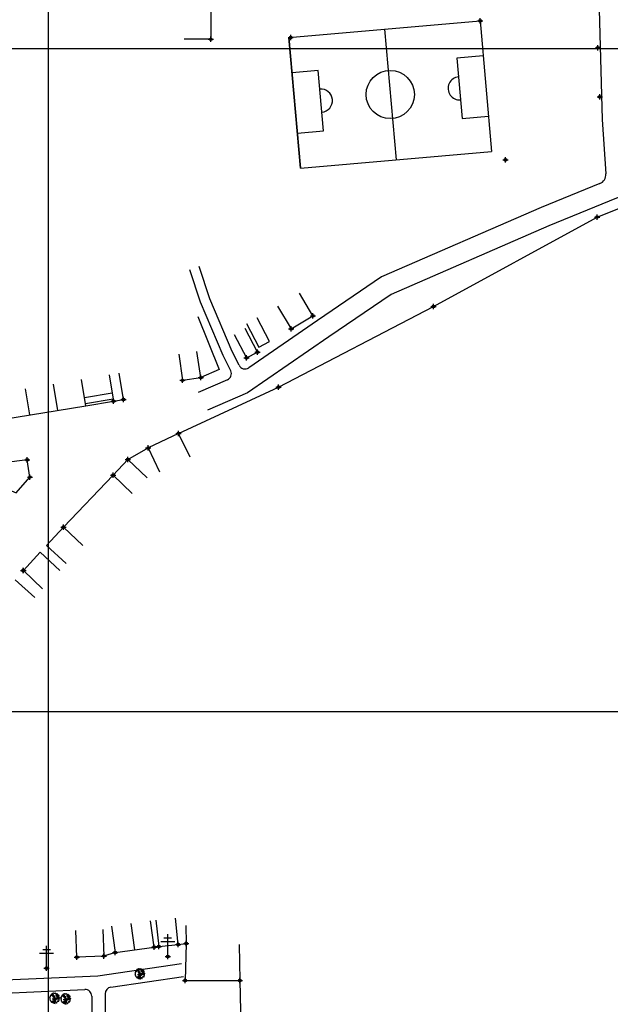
# Model space of a CAD drawing. Extents: x 539028 to 544996, y 8596245 to 8601028.
# Tile 28 of 43: x 542437 to 542615, y 8597875 to 8598172. Entities that reach past the tile are written whole.
import ezdxf
from ezdxf.lldxf.tags import DXFTag

# ---------------------------------------------------------------- set-up
doc = ezdxf.new("R2010")
doc.units = 0
doc.header["$MEASUREMENT"] = 0
doc.header["$PDMODE"] = 34
doc.header["$PDSIZE"] = 0.8
for name, color, linetype in [('ALVENARIA', 7, 'Continuous'), ('ARVORE', 100, 'Continuous'), ('CAMPO', 5, 'Continuous'), ('CAMPO_FUT', 7, 'Continuous'), ('CASA', 2, 'Continuous'), ('CERCA', 9, 'CERCA_LINE'), ('ESTRADA_BARRO', 7, 'DASHED'), ('MALHA', 9, 'Continuous'), ('POSTE', 7, 'Continuous')]:
    doc.layers.add(name, color=color, linetype=linetype)
doc.styles.get("Standard").update_dxf_attribs({"font": 'romans.shx'})
doc.linetypes.add('CERCA_LINE', pattern='A,0.5,-0.2,["X",Standard,S=0.1,R=0,X=-0.1,Y=-0.05],-0.25', length=0.95)
tags = doc.linetypes.add('DASHED', pattern=[0.75, 0.5, -0.25]).pattern_tags.tags
tags[6:7] = [DXFTag(74, 4), DXFTag(75, 0), DXFTag(340, '0'), DXFTag(46, 1.0), DXFTag(50, 0.0), DXFTag(44, 0.0), DXFTag(45, 0.0)]
tags[4:5] = [DXFTag(74, 4), DXFTag(75, 0), DXFTag(340, '0'), DXFTag(46, 1.0), DXFTag(50, 0.0), DXFTag(44, 0.0), DXFTag(45, 0.0)]

# ---------------------------------------------------------------- blocks, each defined once
blk = doc.blocks.new('C')
at = {"layer": 'CASA'}
blk.add_lwpolyline([(0, 0), (0, 8)], dxfattribs=at)
blk = doc.blocks.new('A$C094F77C8')
at = {"layer": 'POSTE'}
for p, q in [((2.62, 0), (2.62, 8.4)), ((0, 5.6), (5.25, 5.6)), ((1.17, 7), (4.08, 7))]:
    blk.add_line(p, q, dxfattribs=at)
blk = doc.blocks.new('A$C34DC2D19')
at = {"layer": 'POSTE', "xscale": 0.8, "yscale": 0.8, "zscale": 0.8}
blk.add_blockref('A$C094F77C8', (0, 0, 340.37), dxfattribs=at)
blk = doc.blocks.new('ARVORE6')
for points in [[(-1.78, 2.18), (-1.87, 2.12), (-1.86, 2.06), (-1.96, 2), (-2.05, 1.97), (-2.08, 1.89), (-2.06, 1.79), (-2.1, 1.68), (-2.19, 1.63), (-2.27, 1.6), (-2.33, 1.57), (-2.45, 1.36), (-2.33, 1.3), (-2.23, 1.35), (-2.22, 1.26), (-2.33, 1.2), (-2.41, 1.18), (-2.5, 1.15), (-2.45, 1.07), (-2.41, 1.02), (-2.44, 0.93), (-2.62, 0.85), (-2.67, 0.79), (-2.68, 0.7), (-2.63, 0.68), (-2.63, 0.68), (-2.72, 0.62), (-2.77, 0.64), (-2.8, 0.64), (-2.76, 0.56), (-2.6, 0.57), (-2.52, 0.53), (-2.52, 0.45), (-2.55, 0.3), (-2.67, 0.25), (-2.67, 0.14), (-2.62, 0.04), (-2.54, -0.02), (-2.64, -0.1), (-2.71, -0.18), (-2.55, -0.26), (-2.51, -0.35), (-2.52, -0.52), (-2.56, -0.64), (-2.47, -0.83), (-2.4, -0.89), (-2.4, -0.98), (-2.37, -1.12), (-2.27, -1.33), (-2.13, -1.49), (-2.01, -1.61), (-1.91, -1.6), (-1.82, -1.73), (-1.82, -1.97), (-1.67, -2.08), (-1.49, -2.07), (-1.39, -2.11), (-1.32, -2.23), (-1.16, -2.42), (-0.93, -2.41), (-0.86, -2.4), (-0.72, -2.42), (-0.63, -2.56), (-0.57, -2.61), (-0.47, -2.6), (-0.42, -2.64), (-0.31, -2.66), (-0.21, -2.67), (-0.05, -2.69), (0.08, -2.72), (0.33, -2.98), (0.41, -2.85), (0.29, -2.74), (0.37, -2.7), (0.37, -2.57), (0.35, -2.45), (0.49, -2.41), (0.48, -2.27), (0.55, -2.2), (0.71, -2.27), (0.86, -2.29), (0.93, -2.24), (1.05, -2.42), (1.2, -2.34), (1.2, -2.58), (1.34, -2.57), (1.43, -2.44), (1.51, -2.34), (1.36, -2.24), (1.43, -2.14), (1.39, -2.09), (1.47, -2.01), (1.5, -1.96), (1.43, -1.84), (1.5, -1.8), (1.6, -1.74), (1.69, -1.67), (1.78, -1.64), (1.8, -1.74), (1.86, -1.66), (1.81, -1.55), (1.82, -1.42), (1.99, -1.37), (2.13, -1.42), (2.06, -1.53), (2.22, -1.64), (2.33, -1.61), (2.46, -1.55), (2.59, -1.56), (2.55, -1.46), (2.48, -1.32), (2.56, -1.2), (2.63, -1.06), (2.62, -0.92), (2.62, -0.78), (2.67, -0.66), (2.68, -0.46), (2.57, -0.39), (2.51, -0.26), (2.59, -0.13), (2.7, -0.02), (2.83, 0.11), (2.96, 0.28), (2.92, 0.43), (2.91, 0.44), (2.81, 0.32), (2.7, 0.39), (2.73, 0.48), (2.68, 0.53), (2.6, 0.48), (2.4, 0.45), (2.42, 0.58), (2.5, 0.64), (2.48, 0.76), (2.34, 0.89), (2.54, 0.99), (2.59, 1.1), (2.57, 1.23), (2.55, 1.36), (2.62, 1.47), (2.63, 1.57), (2.5, 1.63), (2.35, 1.59), (2.24, 1.71), (2.23, 1.89), (2.21, 1.98), (2.15, 2.13), (1.92, 2.14), (1.79, 2.22), (1.77, 2.29), (1.73, 2.39), (1.69, 2.5), (1.51, 2.62), (1.35, 2.59), (1.28, 2.53), (1.19, 2.58), (1.11, 2.69), (0.99, 2.74), (0.84, 2.66), (0.73, 2.81), (0.32, 2.98), (0.23, 2.85), (0.07, 2.78), (-0.06, 2.82), (-0.27, 2.96), (-0.48, 3), (-0.62, 2.87), (-0.7, 2.78), (-0.82, 2.74), (-0.98, 2.81), (-1.11, 2.78), (-1.2, 2.57), (-1.42, 2.56), (-1.58, 2.52), (-1.57, 2.41), (-1.77, 2.34), (-1.73, 2.23), (-1.75, 2.2)], [(-0.88, 2.44), (-0.95, 2.35), (-0.87, 2.29), (-0.92, 2.24), (-0.88, 2.15), (-0.78, 2.14), (-0.74, 2.15), (-0.67, 2.08), (-0.7, 2.02), (-0.8, 1.98), (-0.92, 1.89), (-0.95, 1.77), (-0.81, 1.75), (-0.7, 1.77), (-0.59, 1.82), (-0.46, 1.77), (-0.51, 1.71), (-0.49, 1.63), (-0.34, 1.66), (-0.27, 1.68), (-0.09, 1.52), (-0.27, 1.42), (-0.32, 1.37), (-0.18, 1.25), (0, 1.26), (0.14, 1.15), (0.04, 1.02), (-0.03, 0.86), (-0.02, 0.8), (-0.17, 0.76), (-0.27, 0.72), (-0.29, 0.58), (-0.48, 0.53), (-0.51, 0.64), (-0.48, 0.74), (-0.6, 0.74), (-0.74, 0.68), (-0.83, 0.62), (-0.91, 0.65), (-0.75, 0.84), (-0.75, 0.9), (-0.78, 0.97), (-0.71, 1.09), (-0.8, 1.19), (-0.68, 1.38), (-0.8, 1.61), (-0.8, 1.69), (-0.88, 1.7), (-0.97, 1.64), (-1.06, 1.59), (-1.12, 1.63), (-1.14, 1.67), (-1.32, 1.64), (-1.38, 1.57), (-1.51, 1.46), (-1.51, 1.46), (-1.56, 1.55), (-1.56, 1.63), (-1.61, 1.7), (-1.56, 1.82), (-1.53, 1.91), (-1.43, 1.98), (-1.4, 2.07), (-1.26, 2.08), (-1.21, 2.2), (-1.1, 2.21), (-0.99, 2.32), (-0.95, 2.39)], [(-0.91, 1.69), (-1.13, 1.76), (-1.24, 2.14), (-1.27, 2.14), (-1.18, 1.78), (-1.57, 1.66), (-1.57, 1.63), (-1.12, 1.73), (-0.99, 1.67)], [(-1.27, 1.75), (-1.25, 1.72), (-1.3, 1.74)], [(-1.06, 1.74), (-1.06, 1.72), (-1.01, 1.73)], [(0, 0.91), (-0.4, 1.34), (-0.4, 1.68), (-0.44, 1.68), (-0.45, 1.4), (-0.8, 1.64), (-0.81, 1.61), (-0.48, 1.35), (-0.18, 0.98), (-0.75, 0.89), (-0.75, 0.86), (-0.15, 0.91), (-0.07, 0.81)], [(-0.49, 0.94), (-0.49, 0.89), (-0.53, 0.92)], [(-0.51, 1.38), (-0.49, 1.43)], [(-0.35, 1.21), (-0.32, 1.26), (-0.39, 1.24)], [(-0.22, 1), (-0.25, 0.91), (-0.29, 0.97), (-0.29, 0.92)], [(-0.23, 1.06), (-0.18, 1.12), (-0.27, 1.1)], [(-0.09, 0.88), (-0.05, 0.95), (-0.13, 0.9), (-0.09, 0.99)], [(1.21, 2.06), (1.32, 1.92), (1.4, 1.99), (1.43, 2.02), (1.55, 2.02), (1.51, 1.88), (1.59, 1.85), (1.69, 1.84), (1.75, 1.77), (1.61, 1.68), (1.7, 1.6), (1.85, 1.57), (1.72, 1.47), (1.62, 1.45), (1.48, 1.42), (1.48, 1.18), (1.36, 1.16), (1.19, 1.3), (1.2, 1.31), (1.09, 1.3), (1.07, 1.23), (0.97, 1.25), (0.92, 1.33), (1.11, 1.55), (1.06, 1.66), (1.03, 1.75), (0.96, 1.81), (0.99, 1.96), (0.83, 2.05), (0.94, 2.19), (0.97, 2.22), (1.05, 2.28), (1.1, 2.22), (1.25, 2.06), (1.28, 2.03)], [(1.17, 1.62), (1.07, 1.45), (1.49, 1.26), (1.49, 1.24), (1.03, 1.41), (0.94, 1.3)], [(1.07, 1.61), (1.51, 1.9), (1.55, 1.88), (1.16, 1.57)], [(1.11, 1.63), (1.17, 1.6), (1.14, 1.67), (1.22, 1.64), (1.22, 1.69)], [(1.17, 1.41), (1.13, 1.38), (1.18, 1.41), (1.18, 1.35)], [(1.35, 0.46), (1.31, 0.36), (1.17, 0.31), (1.19, 0.12), (1.23, 0.12), (1.35, 0.12), (1.61, 0.22), (1.69, 0.16), (1.65, 0.07), (1.7, -0.02), (1.84, -0.09), (1.93, -0.07), (2.01, -0.17), (2.19, -0.18), (2.26, -0.21), (2.39, -0.13), (2.33, 0.05), (2.47, 0.12), (2.51, 0.31), (2.33, 0.5), (2.42, 0.64), (2.36, 0.77), (2.27, 0.83), (2.12, 0.82), (2.02, 0.94), (1.83, 0.86), (1.8, 0.82), (1.62, 0.74), (1.48, 0.64), (1.48, 0.48), (1.33, 0.48), (1.32, 0.31)], [(1.34, 1.8), (1.41, 1.76), (1.41, 1.82)], [(1.38, 0.16), (1.81, 0.34), (1.96, 0.66), (1.97, 0.94), (1.97, 0.62), (1.88, 0.35), (2.44, 0.3), (1.88, 0.29), (1.7, 0.18)], [(1.47, 0.19), (1.51, 0.17), (1.52, 0.22), (1.55, 0.21), (1.61, 0.25), (1.71, 0.21)], [(1.78, 0.32), (1.84, 0.28), (1.77, 0.29)], [(1.88, 0.47), (1.93, 0.45), (1.88, 0.43), (1.91, 0.4), (1.85, 0.38)], [(1.98, 0.34), (1.98, 0.28), (2.02, 0.34)], [(0.19, -1.76), (0.02, -1.82), (0.05, -1.9), (0, -1.95), (-0.03, -1.97), (-0.07, -2.06), (-0.05, -2.11), (-0.03, -2.18), (-0.17, -2.19), (-0.25, -2.1), (-0.38, -2.11), (-0.49, -2.16), (-0.53, -2.05), (-0.56, -2.02), (-0.66, -1.97), (-0.77, -2.06), (-0.84, -2.13), (-1.03, -2.13), (-1.06, -2.11), (-1.07, -2.02), (-1.11, -1.99), (-1.25, -1.88), (-1.09, -1.77), (-1, -1.63), (-1.02, -1.52), (-0.91, -1.45), (-0.76, -1.31), (-0.7, -1.28), (-0.54, -1.31), (-0.45, -1.44), (-0.34, -1.39), (-0.2, -1.28), (0, -1.15), (-0.09, -0.96), (0.07, -0.87), (0.11, -0.89), (0.41, -1.08), (0.32, -1.14), (0.26, -1.19), (0.28, -1.24), (0.43, -1.31), (0.32, -1.38), (0.37, -1.96), (0.39, -2), (0.31, -1.87), (0.43, -1.76), (0.43, -1.68), (0.36, -1.63), (0.21, -1.68), (0.12, -1.73)], [(-0.77, -1.87), (-1.1, -2.03), (-0.78, -1.91), (-0.7, -2.04), (-0.73, -1.88)], [(-0.19, -1.31), (-0.25, -1.56), (-0.84, -1.91), (-0.27, -1.66), (-0.33, -2.11), (-0.26, -2.1), (-0.05, -1.15)], [(-0.27, -1.58), (-0.28, -1.66), (-0.33, -1.61), (-0.35, -1.67), (-0.39, -1.65), (-0.41, -1.68)], [(-0.29, -1.96), (-0.24, -1.98), (-0.31, -2.01)], [(-0.27, -1.74), (-0.21, -1.78), (-0.29, -1.83)], [(-0.21, -1.55), (-0.16, -1.58), (-0.24, -1.57)], [(-0.18, -1.24), (-0.1, -1.25), (-0.18, -1.29), (-0.1, -1.33), (-0.18, -1.35), (-0.1, -1.41)]]:
    blk.add_lwpolyline(points)

msp = doc.modelspace()

# ---------------------------------------------------------------- linework, layer by layer
at = {"layer": 'ALVENARIA'}
for p in [(542611.235, 8598163.243, 698.494), (542611.88, 8598148.466, 698.588)]:
    msp.add_point(p, dxfattribs=at)
at = {"layer": 'ARVORE'}
for p in [(542473.227, 8597883.827, 704.378), (542447.523, 8597876.463, 704.245), (542450.846, 8597876.266, 704.253)]:
    msp.add_point(p, dxfattribs=at)
at = {"layer": 'CAMPO'}
for p in [(542575.755, 8598171.43, 697.686), (542518.656, 8598166.405, 697.741), (542583.46, 8598129.518, 698.443)]:
    msp.add_point(p, dxfattribs=at)
at = {"layer": 'CAMPO_FUT'}
for p, q in [((542526.963, 8598156.441), (542519.079, 8598155.747)), ((542528.564, 8598138.249), (542526.963, 8598156.441)), ((542520.681, 8598137.555), (542528.564, 8598138.249))]:
    msp.add_line(p, q, dxfattribs=at)
for points in [[(542518.145, 8598166.36), (542575.755, 8598171.43)], [(542575.755, 8598171.43), (542579.223, 8598132.013)], [(542546.95, 8598168.895), (542550.419, 8598129.478)], [(542521.614, 8598126.943), (542518.145, 8598166.36)], [(542518.145, 8598166.36), (542521.614, 8598126.943)], [(542576.688, 8598160.817), (542568.805, 8598160.124), (542570.406, 8598141.931), (542578.29, 8598142.625)], [(542568.805, 8598160.124), (542570.406, 8598141.931)], [(542521.614, 8598126.943), (542579.223, 8598132.013)]]:
    msp.add_lwpolyline(points, dxfattribs=at)
msp.add_circle((542548.684, 8598149.186), 7.282, dxfattribs=at)
for centre, start, end in [((542569.606, 8598151.027), 95.02951, 275.02951), ((542527.763, 8598147.345), 275.02951, 95.02951)]:
    msp.add_arc(centre, 3.488, start, end, dxfattribs=at)
at = {"layer": 'CASA'}
for p, q in [((542431.606, 8598051.159), (542456.855, 8598055.332)), ((542450.171, 8598018.697), (542456.021, 8598013.239)), ((542438.066, 8598005.657), (542443.166, 8598011.151)), ((542443.163, 8598011.153), (542449.013, 8598005.696)), ((542445.074, 8598013.2), (542450.923, 8598007.743)), ((542443.831, 8598000.174), (542438.066, 8598005.657)), ((542435.548, 8598002.871), (542441.535, 8597997.484)), ((542464.672, 8597898.404, 704.321), (542465.752, 8597890.478, 704.321)), ((542471.634, 8597891.279, 704.321), (542470.554, 8597899.206, 704.321)), ((542477.516, 8597892.08, 704.321), (542476.437, 8597900.007, 704.321)), ((542465.752, 8597890.478, 704.321), (542477.516, 8597892.08, 704.321))]:
    msp.add_line(p, q, dxfattribs=at)
for points in [[(542486.573, 8598174.334), (542494.573, 8598174.323), (542494.561, 8598165.827), (542486.561, 8598165.838)], [(542514.689, 8598085.393), (542518.789, 8598078.524), (542525.388, 8598082.463), (542521.287, 8598089.332)], [(542505.298, 8598080.094), (542509.008, 8598073.006), (542512.286, 8598074.722), (542508.577, 8598081.81)], [(542501.664, 8598076.866), (542505.374, 8598069.778), (542508.652, 8598071.494), (542504.943, 8598078.582)], [(542484.902, 8598070.919), (542486.076, 8598063.006), (542491.567, 8598063.82), (542490.394, 8598071.734)], [(542463.951, 8598064.613), (542465.271, 8598056.723), (542468.246, 8598057.221), (542466.926, 8598065.111)], [(542456.443, 8598057.825), (542464.851, 8598059.232)], [(542456.741, 8598056.023), (542465.157, 8598057.414)], [(542456.855, 8598055.332), (542465.271, 8598056.723)], [(542488.305, 8598039.795), (542484.85, 8598047.01), (542475.657, 8598042.608), (542479.111, 8598035.393)], [(542433.252, 8598030.168), (542435.912, 8598029.043), (542440.054, 8598033.841), (542439.242, 8598039.005), (542432.23, 8598038.102), (542431.575, 8598036.262)], [(542475.374, 8598033.644), (542469.561, 8598039.141), (542465.089, 8598034.411), (542470.902, 8598028.915)], [(542445.074, 8598013.2), (542450.171, 8598018.697)]]:
    msp.add_lwpolyline(points, dxfattribs=at)
for points, elevation in [([(542478.024, 8597900.227), (542478.881, 8597892.273), (542484.777, 8597892.908), (542483.921, 8597900.862)], 704.27), ([(542462.023, 8597897.398), (542462.34, 8597889.404), (542454.158, 8597889.079), (542453.84, 8597897.072)], 704.297)]:
    msp.add_lwpolyline(points, dxfattribs=dict(at, elevation=elevation))
for p in [(542494.561, 8598165.827, 697.375), (542611.112, 8598112.24, 698.87), (542525.388, 8598082.463, 700.05), (542518.789, 8598078.524, 699.9), (542505.374, 8598069.778, 700.116), (542508.652, 8598071.494, 699.97), (542491.567, 8598063.82, 700.43), (542486.076, 8598063.006, 700.41), (542465.271, 8598056.723, 700.645), (542468.246, 8598057.221, 700.4), (542484.85, 8598047.01, 700.657), (542475.657, 8598042.608, 700.744), (542439.242, 8598039.005, 700.481), (542469.561, 8598039.141, 700.478), (542440.054, 8598033.841, 700.538), (542465.089, 8598034.411, 700.623), (542450.171, 8598018.697, 700.83), (542437.982, 8598005.631, 700.905), (542438.066, 8598005.657, 700.99), (542477.516, 8597892.08, 704.321), (542478.881, 8597892.273, 704.354), (542484.777, 8597892.908, 704.27), (542454.158, 8597889.079, 704.216), (542462.34, 8597889.404, 704.297), (542465.752, 8597890.478, 704.656)]:
    msp.add_point(p, dxfattribs=at)
at = {"layer": 'CERCA'}
for points in [[(542611.112, 8598112.24), (542828.874, 8598199.849), (542833.303, 8598192.714), (542839.061, 8598119.581), (542847.492, 8598006.55), (542869.164, 8598011.367)], [(542484.85, 8598047.01), (542514.982, 8598060.931), (542561.686, 8598085.237), (542611.112, 8598112.24)], [(542490.625, 8598082.289), (542497.074, 8598066.297), (542491.567, 8598063.82)], [(542469.561, 8598039.141), (542475.657, 8598042.608)], [(542450.171, 8598018.697), (542465.089, 8598034.411)], [(542487.006, 8597898.658), (542487.146, 8597893.207), (542486.832, 8597882.002), (542503.355, 8597882.056)], [(542503.131, 8597892.932), (542503.355, 8597882.056), (542503.595, 8597868.21)]]:
    msp.add_lwpolyline(points, dxfattribs=at)
for points, elevation in [([(542484.777, 8597892.908), (542487.146, 8597893.207)], 704.27), ([(542465.752, 8597890.478), (542462.34, 8597889.404)], 704.321)]:
    msp.add_lwpolyline(points, dxfattribs=dict(at, elevation=elevation))
for p in [(542561.686, 8598085.237, 699.999), (542514.982, 8598060.931, 700.277), (542487.146, 8597893.207, 704.484), (542486.832, 8597882.002, 704.771), (542503.355, 8597882.056, 704.743)]:
    msp.add_point(p, dxfattribs=at)
at = {"layer": 'ESTRADA_BARRO'}
for p, q in [((542611.522, 8598178.825), (542612.615, 8598141.603)), ((542612.615, 8598141.603), (542613.706, 8598125.286)), ((542650.062, 8598131.467), (542596.487, 8598109.538)), ((542611.849, 8598122.309), (542594.156, 8598115.067)), ((542594.156, 8598115.067), (542546.083, 8598094.205)), ((542596.487, 8598109.538), (542548.992, 8598088.927)), ((542494.269, 8598087.576), (542491.1, 8598097.287)), ((542491.458, 8598086.519), (542488.248, 8598096.356)), ((542546.083, 8598094.205), (542526.763, 8598081.043)), ((542548.992, 8598088.927), (542530.151, 8598076.091)), ((542498.304, 8598070.485), (542491.458, 8598086.519)), ((542501.031, 8598071.738), (542494.269, 8598087.576)), ((542526.763, 8598081.043), (542506.018, 8598066.792)), ((542530.151, 8598076.091), (542505.668, 8598059.271)), ((542500.576, 8598065.874), (542498.304, 8598070.485)), ((542503.092, 8598067.556), (542501.031, 8598071.738)), ((542499.584, 8598063.158), (542490.743, 8598059.289)), ((542505.668, 8598059.271), (542493.577, 8598053.98)), ((542460.484, 8597883.47), (542485.78, 8597887.186)), ((542414.586, 8597881.447), (542460.484, 8597883.47)), ((542464.398, 8597880.002), (542486.362, 8597883.229)), ((542414.714, 8597877.449), (542456.604, 8597879.295)), ((542458.692, 8597877.306), (542458.778, 8597858.127)), ((542462.689, 8597878.014), (542462.778, 8597858.101))]:
    msp.add_line(p, q, dxfattribs=at)
for centre, radius, start, end in [((542610.713, 8598125.086), 3, 292.25983, 3.8239), ((542504.886, 8598068.44), 2, 206.22897, 304.48827), ((542498.782, 8598064.99), 2, 293.63536, 26.22897), ((542456.692, 8597877.297), 2, 0.25604, 92.52368), ((542464.689, 8597878.023), 2, 98.35835, 180.25604)]:
    msp.add_arc(centre, radius, start, end, dxfattribs=at)
at = {"layer": 'MALHA'}
for p, q in [((542445.513, 8601028.275), (542445.513, 8596264.109)), ((539050.307, 8598163.105), (544995.7, 8598163.105)), ((539050.307, 8597963.105), (544995.7, 8597963.105))]:
    msp.add_line(p, q, dxfattribs=at)
at = {"layer": 'POSTE'}
for p in [(542481.608, 8597889.262, 704.273), (542445.045, 8597885.75, 704.24)]:
    msp.add_point(p, dxfattribs=at)

# ---------------------------------------------------------------- block references
at = {"layer": 'ARVORE', "xscale": 0.5260327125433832, "yscale": 0.5260327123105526, "zscale": 0.526032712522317}
for p in [(542473.131, 8597883.997, 704.378), (542447.427, 8597876.633, 704.245), (542450.751, 8597876.436, 704.253)]:
    msp.add_blockref('ARVORE6', p, dxfattribs=at)
at = {"layer": 'CASA', "rotation": 9.384724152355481}
for p in [(542448.439, 8598053.941), (542456.855, 8598055.332), (542440.022, 8598052.55)]:
    msp.add_blockref('C', p, dxfattribs=at)
at = {"layer": 'POSTE'}
for p in [(542479.508, 8597889.262, 363.898), (542442.945, 8597885.75, 363.865)]:
    msp.add_blockref('A$C34DC2D19', p, dxfattribs=at)

doc.saveas('drawing.dxf')
